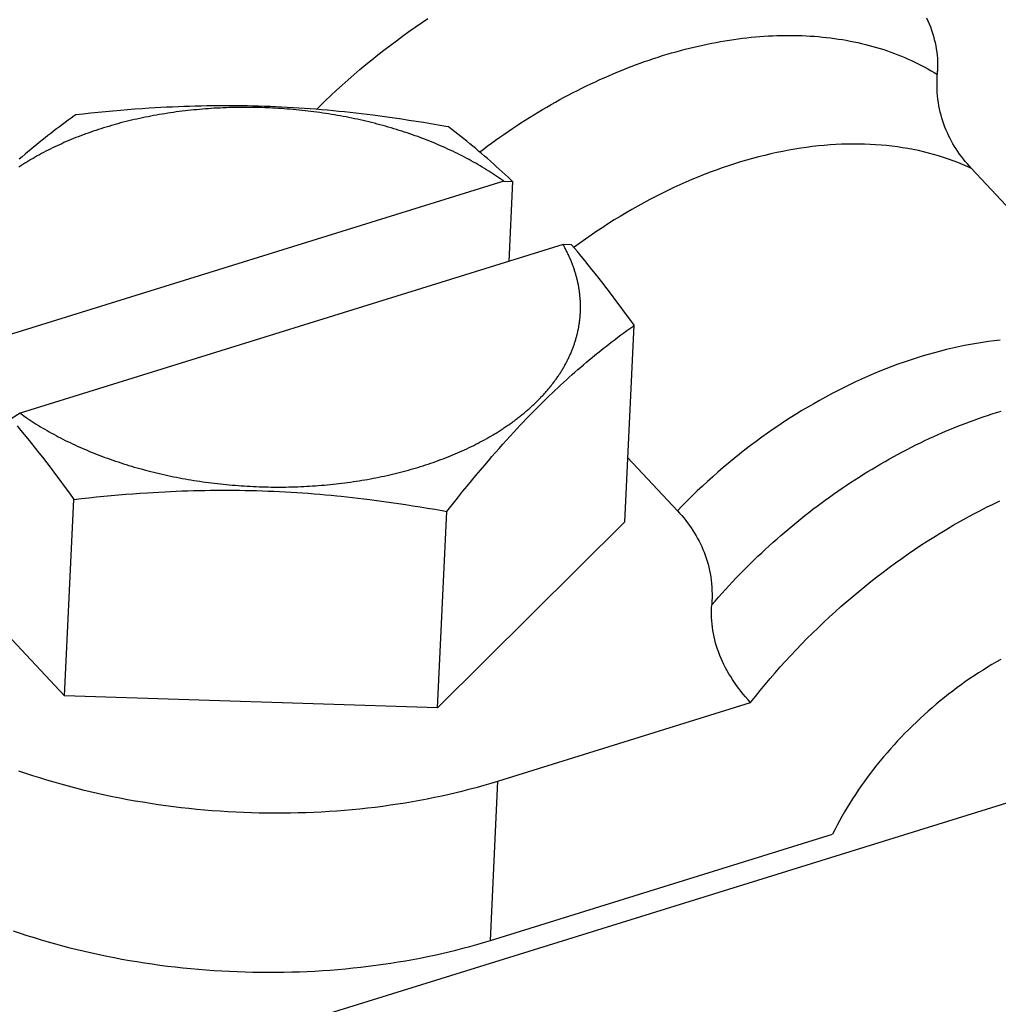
# Model space of a CAD drawing. Extents: x 0 to 594, y 0 to 420.
# Tile 126 of 157: x 516 to 518.97, y 119.16 to 122.13. Entities that reach past the tile are written whole.
import ezdxf

# ---------------------------------------------------------------- set-up
doc = ezdxf.new("R2010")
doc.units = 0
doc.header["$LTSCALE"] = 32.67
doc.layers.get('0').update_dxf_attribs({"linetype": 'CONTINUOUS'})

msp = doc.modelspace()

# ---------------------------------------------------------------- linework, layer by layer
at = {"color": 7, "linetype": 'CONTINUOUS'}
for p, q in [((516.2426, 121.8541), (516.2201, 121.8519)), ((516.2651, 121.8563), (516.2426, 121.8541)), ((516.2873, 121.8584), (516.2651, 121.8563)), ((516.3095, 121.8603), (516.2873, 121.8584)), ((516.3315, 121.8621), (516.3095, 121.8603)), ((516.3535, 121.8638), (516.3315, 121.8621)), ((516.3754, 121.8654), (516.3535, 121.8638)), ((516.3972, 121.8669), (516.3754, 121.8654)), ((516.4147, 121.8679), (516.3972, 121.8669)), ((516.4321, 121.8689), (516.4147, 121.8679)), ((516.4495, 121.8699), (516.4321, 121.8689)), ((516.4669, 121.8707), (516.4495, 121.8699)), ((516.4616, 121.8532), (516.4529, 121.8519)), ((516.4703, 121.8545), (516.4616, 121.8532)), ((516.4843, 121.8715), (516.4669, 121.8707)), ((516.4789, 121.8557), (516.4703, 121.8545)), ((516.4877, 121.8568), (516.4789, 121.8557)), ((516.5016, 121.8722), (516.4843, 121.8715)), ((516.4964, 121.8579), (516.4877, 121.8568)), ((516.5052, 121.859), (516.4964, 121.8579)), ((516.519, 121.8728), (516.5016, 121.8722)), ((516.5139, 121.86), (516.5052, 121.859)), ((516.5227, 121.8609), (516.5139, 121.86)), ((516.5364, 121.8733), (516.519, 121.8728)), ((516.5316, 121.8618), (516.5227, 121.8609)), ((516.5404, 121.8627), (516.5316, 121.8618)), ((516.5537, 121.8737), (516.5364, 121.8733)), ((516.5492, 121.8635), (516.5404, 121.8627)), ((516.5581, 121.8643), (516.5492, 121.8635)), ((516.5711, 121.874), (516.5537, 121.8737)), ((516.567, 121.865), (516.5581, 121.8643)), ((516.5759, 121.8656), (516.567, 121.865)), ((516.5885, 121.8743), (516.5711, 121.874)), ((516.5848, 121.8662), (516.5759, 121.8656)), ((516.5937, 121.8668), (516.5848, 121.8662)), ((516.6059, 121.8745), (516.5885, 121.8743)), ((516.6027, 121.8673), (516.5937, 121.8668)), ((516.6116, 121.8677), (516.6027, 121.8673)), ((516.6233, 121.8746), (516.6059, 121.8745)), ((516.6206, 121.8681), (516.6116, 121.8677)), ((516.6296, 121.8685), (516.6206, 121.8681)), ((516.6406, 121.8746), (516.6233, 121.8746)), ((516.6386, 121.8688), (516.6296, 121.8685)), ((516.6475, 121.8691), (516.6386, 121.8688)), ((516.658, 121.8745), (516.6406, 121.8746)), ((516.6565, 121.8693), (516.6475, 121.8691)), ((516.6656, 121.8694), (516.6565, 121.8693)), ((516.6754, 121.8743), (516.658, 121.8745)), ((516.6746, 121.8695), (516.6656, 121.8694)), ((516.6836, 121.8696), (516.6746, 121.8695)), ((516.6929, 121.874), (516.6754, 121.8743)), ((516.6926, 121.8696), (516.6836, 121.8696)), ((516.7016, 121.8695), (516.6926, 121.8696)), ((516.7103, 121.8737), (516.6929, 121.874)), ((516.7107, 121.8694), (516.7016, 121.8695)), ((516.7277, 121.8732), (516.7103, 121.8737)), ((516.7197, 121.8693), (516.7107, 121.8694)), ((516.7287, 121.8691), (516.7197, 121.8693)), ((516.7451, 121.8727), (516.7277, 121.8732)), ((516.7378, 121.8688), (516.7287, 121.8691)), ((516.7468, 121.8685), (516.7378, 121.8688)), ((516.7625, 121.872), (516.7451, 121.8727)), ((516.7694, 121.8675), (516.7604, 121.868)), ((516.7798, 121.8713), (516.7625, 121.872)), ((516.7784, 121.8671), (516.7694, 121.8675)), ((516.7875, 121.8665), (516.7784, 121.8671)), ((516.7972, 121.8705), (516.7798, 121.8713)), ((516.7965, 121.866), (516.7875, 121.8665)), ((516.8055, 121.8653), (516.7965, 121.866)), ((516.8146, 121.8696), (516.7972, 121.8705)), ((516.8145, 121.8647), (516.8055, 121.8653)), ((516.8235, 121.8639), (516.8145, 121.8647)), ((516.832, 121.8686), (516.8146, 121.8696)), ((516.8325, 121.8631), (516.8235, 121.8639)), ((516.8493, 121.8675), (516.832, 121.8686)), ((516.8415, 121.8623), (516.8325, 121.8631)), ((516.8505, 121.8614), (516.8415, 121.8623)), ((516.8666, 121.8664), (516.8493, 121.8675)), ((516.8595, 121.8605), (516.8505, 121.8614)), ((516.8684, 121.8595), (516.8595, 121.8605)), ((516.884, 121.8651), (516.8666, 121.8664)), ((516.8774, 121.8585), (516.8684, 121.8595)), ((516.8863, 121.8574), (516.8774, 121.8585)), ((516.9013, 121.8638), (516.884, 121.8651)), ((516.8952, 121.8563), (516.8863, 121.8574)), ((516.9041, 121.8551), (516.8952, 121.8563)), ((516.9186, 121.8623), (516.9013, 121.8638)), ((516.913, 121.8539), (516.9041, 121.8551)), ((516.9219, 121.8526), (516.913, 121.8539)), ((516.9358, 121.8608), (516.9186, 121.8623)), ((516.9531, 121.8592), (516.9358, 121.8608)), ((516.9704, 121.8575), (516.9531, 121.8592)), ((516.9876, 121.8558), (516.9704, 121.8575)), ((517.0049, 121.8539), (516.9876, 121.8558)), ((517.0221, 121.852), (517.0049, 121.8539)), ((516.143, 121.8241), (516.1341, 121.8176)), ((516.1519, 121.8307), (516.143, 121.8241)), ((516.1608, 121.8372), (516.1519, 121.8307)), ((516.1698, 121.8437), (516.1608, 121.8372)), ((516.1744, 121.8469), (516.1698, 121.8437)), ((516.1973, 121.8494), (516.1744, 121.8469)), ((516.2201, 121.8519), (516.1973, 121.8494)), ((516.3185, 121.8245), (516.3104, 121.8224)), ((516.3267, 121.8266), (516.3185, 121.8245)), ((516.3349, 121.8286), (516.3267, 121.8266)), ((516.3431, 121.8306), (516.3349, 121.8286)), ((516.3514, 121.8325), (516.3431, 121.8306)), ((516.3597, 121.8344), (516.3514, 121.8325)), ((516.368, 121.8362), (516.3597, 121.8344)), ((516.3764, 121.838), (516.368, 121.8362)), ((516.3847, 121.8397), (516.3764, 121.838)), ((516.3932, 121.8414), (516.3847, 121.8397)), ((516.4016, 121.8431), (516.3932, 121.8414)), ((516.4101, 121.8447), (516.4016, 121.8431)), ((516.4186, 121.8462), (516.4101, 121.8447)), ((516.4272, 121.8477), (516.4186, 121.8462)), ((516.4357, 121.8491), (516.4272, 121.8477)), ((516.4443, 121.8505), (516.4357, 121.8491)), ((516.4529, 121.8519), (516.4443, 121.8505)), ((516.9308, 121.8513), (516.9219, 121.8526)), ((516.9396, 121.8499), (516.9308, 121.8513)), ((516.9484, 121.8485), (516.9396, 121.8499)), ((516.9572, 121.847), (516.9484, 121.8485)), ((516.966, 121.8455), (516.9572, 121.847)), ((516.9748, 121.844), (516.966, 121.8455)), ((516.9836, 121.8423), (516.9748, 121.844)), ((516.9923, 121.8407), (516.9836, 121.8423)), ((517.001, 121.839), (516.9923, 121.8407)), ((517.0097, 121.8372), (517.001, 121.839)), ((517.0183, 121.8354), (517.0097, 121.8372)), ((517.027, 121.8336), (517.0183, 121.8354)), ((517.0394, 121.85), (517.0221, 121.852)), ((517.0356, 121.8317), (517.027, 121.8336)), ((517.0442, 121.8297), (517.0356, 121.8317)), ((517.0566, 121.8479), (517.0394, 121.85)), ((517.0527, 121.8277), (517.0442, 121.8297)), ((517.0612, 121.8257), (517.0527, 121.8277)), ((517.0739, 121.8457), (517.0566, 121.8479)), ((517.0697, 121.8236), (517.0612, 121.8257)), ((517.0782, 121.8214), (517.0697, 121.8236)), ((517.0955, 121.8429), (517.0739, 121.8457)), ((517.1172, 121.84), (517.0955, 121.8429)), ((517.1389, 121.8369), (517.1172, 121.84)), ((517.1607, 121.8337), (517.1389, 121.8369)), ((517.1826, 121.8304), (517.1607, 121.8337)), ((517.2045, 121.827), (517.1826, 121.8304)), ((517.2266, 121.8234), (517.2045, 121.827)), ((517.2488, 121.8197), (517.2266, 121.8234)), ((516.1077, 121.7977), (516.099, 121.7909)), ((516.1165, 121.8044), (516.1077, 121.7977)), ((516.1253, 121.811), (516.1165, 121.8044)), ((516.1341, 121.8176), (516.1253, 121.811)), ((516.22, 121.7948), (516.2124, 121.7921)), ((516.2276, 121.7974), (516.22, 121.7948)), ((516.2353, 121.8), (516.2276, 121.7974)), ((516.243, 121.8026), (516.2353, 121.8)), ((516.2508, 121.8051), (516.243, 121.8026)), ((516.2586, 121.8075), (516.2508, 121.8051)), ((516.2665, 121.81), (516.2586, 121.8075)), ((516.2744, 121.8123), (516.2665, 121.81)), ((516.2943, 121.818), (516.2863, 121.8158)), ((516.3023, 121.8202), (516.2943, 121.818)), ((516.3104, 121.8224), (516.3023, 121.8202)), ((517.0866, 121.8193), (517.0782, 121.8214)), ((517.0951, 121.817), (517.0866, 121.8193)), ((517.1034, 121.8148), (517.0951, 121.817)), ((517.1118, 121.8124), (517.1034, 121.8148)), ((517.1201, 121.8101), (517.1118, 121.8124)), ((517.1284, 121.8077), (517.1201, 121.8101)), ((517.1366, 121.8052), (517.1284, 121.8077)), ((517.1448, 121.8027), (517.1366, 121.8052)), ((517.153, 121.8002), (517.1448, 121.8027)), ((517.1611, 121.7976), (517.153, 121.8002)), ((517.1692, 121.795), (517.1611, 121.7976)), ((517.1773, 121.7923), (517.1692, 121.795)), ((517.2712, 121.8159), (517.2488, 121.8197)), ((517.2938, 121.8119), (517.2712, 121.8159)), ((517.3028, 121.8103), (517.2938, 121.8119)), ((517.3121, 121.8032), (517.3028, 121.8103)), ((517.3213, 121.796), (517.3121, 121.8032)), ((517.3304, 121.7889), (517.3213, 121.796)), ((516.0643, 121.7635), (516.0557, 121.7565)), ((516.073, 121.7704), (516.0643, 121.7635)), ((516.0816, 121.7773), (516.073, 121.7704)), ((516.0903, 121.7842), (516.0816, 121.7773)), ((516.099, 121.7909), (516.0903, 121.7842)), ((516.1461, 121.7661), (516.139, 121.763)), ((516.1533, 121.7691), (516.1461, 121.7661)), ((516.1605, 121.7722), (516.1533, 121.7691)), ((516.1678, 121.7751), (516.1605, 121.7722)), ((516.1751, 121.7781), (516.1678, 121.7751)), ((516.1824, 121.781), (516.1751, 121.7781)), ((516.1898, 121.7838), (516.1824, 121.781)), ((516.1973, 121.7866), (516.1898, 121.7838)), ((516.2048, 121.7894), (516.1973, 121.7866)), ((516.2124, 121.7921), (516.2048, 121.7894)), ((517.1853, 121.7896), (517.1773, 121.7923)), ((517.1933, 121.7868), (517.1853, 121.7896)), ((517.2013, 121.784), (517.1933, 121.7868)), ((517.2092, 121.7811), (517.2013, 121.784)), ((517.217, 121.7782), (517.2092, 121.7811)), ((517.2248, 121.7753), (517.217, 121.7782)), ((517.2326, 121.7723), (517.2248, 121.7753)), ((517.2404, 121.7693), (517.2326, 121.7723)), ((517.248, 121.7663), (517.2404, 121.7693)), ((517.2557, 121.7632), (517.248, 121.7663)), ((517.3396, 121.7817), (517.3304, 121.7889)), ((517.3486, 121.7744), (517.3396, 121.7817)), ((517.3577, 121.7671), (517.3486, 121.7744)), ((517.3667, 121.7598), (517.3577, 121.7671)), ((516.0298, 121.735), (516.0211, 121.7277)), ((516.0384, 121.7422), (516.0298, 121.735)), ((516.047, 121.7494), (516.0384, 121.7422)), ((516.0557, 121.7565), (516.047, 121.7494)), ((516.0841, 121.7367), (516.0775, 121.7332)), ((516.0908, 121.7401), (516.0841, 121.7367)), ((516.0975, 121.7435), (516.0908, 121.7401)), ((516.1043, 121.7468), (516.0975, 121.7435)), ((516.1111, 121.7502), (516.1043, 121.7468)), ((516.118, 121.7534), (516.1111, 121.7502)), ((516.125, 121.7566), (516.118, 121.7534)), ((516.132, 121.7598), (516.125, 121.7566)), ((516.139, 121.763), (516.132, 121.7598)), ((517.2633, 121.76), (517.2557, 121.7632)), ((517.2708, 121.7568), (517.2633, 121.76)), ((517.2783, 121.7536), (517.2708, 121.7568)), ((517.2858, 121.7503), (517.2783, 121.7536)), ((517.2932, 121.747), (517.2858, 121.7503)), ((517.3006, 121.7437), (517.2932, 121.747)), ((517.3079, 121.7403), (517.3006, 121.7437)), ((517.3152, 121.7369), (517.3079, 121.7403)), ((517.3224, 121.7334), (517.3152, 121.7369)), ((517.3756, 121.7524), (517.3667, 121.7598)), ((517.3846, 121.745), (517.3756, 121.7524)), ((517.3935, 121.7375), (517.3846, 121.745)), ((517.4025, 121.7299), (517.3935, 121.7375)), ((516.0125, 121.7203), (516.0038, 121.7128)), ((516.0211, 121.7277), (516.0125, 121.7203)), ((516.0391, 121.7116), (516.0329, 121.7079)), ((516.0454, 121.7153), (516.0391, 121.7116)), ((516.0517, 121.719), (516.0454, 121.7153)), ((516.0581, 121.7226), (516.0517, 121.719)), ((516.0645, 121.7262), (516.0581, 121.7226)), ((516.071, 121.7297), (516.0645, 121.7262)), ((516.0775, 121.7332), (516.071, 121.7297)), ((517.3295, 121.7299), (517.3224, 121.7334)), ((517.3366, 121.7264), (517.3295, 121.7299)), ((517.3437, 121.7228), (517.3366, 121.7264)), ((517.3507, 121.7192), (517.3437, 121.7228)), ((517.3576, 121.7155), (517.3507, 121.7192)), ((517.3645, 121.7119), (517.3576, 121.7155)), ((517.3714, 121.7081), (517.3645, 121.7119)), ((517.3782, 121.7044), (517.3714, 121.7081)), ((517.3849, 121.7006), (517.3782, 121.7044)), ((517.4114, 121.7222), (517.4025, 121.7299)), ((517.4203, 121.7145), (517.4114, 121.7222)), ((517.4292, 121.7067), (517.4203, 121.7145)), ((517.4381, 121.6988), (517.4292, 121.7067)), ((517.3916, 121.6967), (517.3849, 121.7006)), ((517.3982, 121.6929), (517.3916, 121.6967)), ((517.4047, 121.689), (517.3982, 121.6929)), ((517.4112, 121.685), (517.4047, 121.689)), ((517.4177, 121.6811), (517.4112, 121.685)), ((517.424, 121.677), (517.4177, 121.6811)), ((517.4304, 121.673), (517.424, 121.677)), ((517.447, 121.6909), (517.4381, 121.6988)), ((517.4559, 121.6828), (517.447, 121.6909)), ((517.4648, 121.6747), (517.4559, 121.6828)), ((517.4737, 121.6664), (517.4648, 121.6747)), ((519.4351, 121.0967), (518.8851, 121.6843)), ((517.4699, 121.646), (515.8272, 121.1358)), ((517.4366, 121.6689), (517.4304, 121.673)), ((517.4428, 121.6648), (517.4366, 121.6689)), ((517.4489, 121.6607), (517.4428, 121.6648)), ((517.455, 121.6565), (517.4489, 121.6607)), ((517.461, 121.6523), (517.455, 121.6565)), ((517.4699, 121.646), (517.4959, 121.6454)), ((517.4826, 121.6581), (517.4737, 121.6664)), ((517.4915, 121.6497), (517.4826, 121.6581)), ((517.4959, 121.6454), (517.4844, 121.4037)), ((517.4959, 121.6454), (517.4915, 121.6497)), ((517.6489, 121.4548), (516.0062, 120.9446)), ((517.6749, 121.4542), (517.6489, 121.4548)), ((517.6837, 121.4437), (517.6749, 121.4542)), ((517.6925, 121.4332), (517.6837, 121.4437)), ((517.7035, 121.4199), (517.6925, 121.4332)), ((517.7145, 121.4065), (517.7035, 121.4199)), ((517.7254, 121.393), (517.7145, 121.4065)), ((517.7364, 121.3793), (517.7254, 121.393)), ((517.7473, 121.3656), (517.7364, 121.3793)), ((517.7582, 121.3517), (517.7473, 121.3656)), ((517.7691, 121.3376), (517.7582, 121.3517)), ((517.7823, 121.3206), (517.7691, 121.3376)), ((517.7954, 121.3034), (517.7823, 121.3206)), ((517.8086, 121.2859), (517.7954, 121.3034)), ((517.8218, 121.2682), (517.8086, 121.2859)), ((517.8351, 121.2503), (517.8218, 121.2682)), ((517.8507, 121.229), (517.8351, 121.2503)), ((517.8642, 121.2105), (517.8507, 121.229)), ((517.836, 120.616), (517.8642, 121.2105)), ((517.8417, 121.1942), (517.8507, 121.2008)), ((517.8507, 121.2008), (517.8597, 121.2072)), ((517.8597, 121.2072), (517.8642, 121.2105)), ((517.7976, 121.1612), (517.8063, 121.1679)), ((517.8063, 121.1679), (517.8151, 121.1746)), ((517.8151, 121.1746), (517.8239, 121.1812)), ((517.8239, 121.1812), (517.8328, 121.1877)), ((517.8328, 121.1877), (517.8417, 121.1942)), ((517.7628, 121.134), (517.7715, 121.1409)), ((517.7715, 121.1409), (517.7802, 121.1477)), ((517.7802, 121.1477), (517.7889, 121.1545)), ((517.7889, 121.1545), (517.7976, 121.1612)), ((517.7282, 121.1058), (517.7369, 121.113)), ((517.7369, 121.113), (517.7455, 121.12)), ((517.7455, 121.12), (517.7542, 121.1271)), ((517.7542, 121.1271), (517.7628, 121.134)), ((517.6937, 121.0764), (517.7023, 121.0838)), ((517.7023, 121.0838), (517.711, 121.0912)), ((517.711, 121.0912), (517.7196, 121.0986)), ((517.7196, 121.0986), (517.7282, 121.1058)), ((517.659, 121.0456), (517.6677, 121.0534)), ((517.6677, 121.0534), (517.6764, 121.0611)), ((517.6764, 121.0611), (517.685, 121.0688)), ((517.685, 121.0688), (517.6937, 121.0764)), ((517.6242, 121.0133), (517.6329, 121.0215)), ((517.6329, 121.0215), (517.6416, 121.0296)), ((517.6416, 121.0296), (517.6503, 121.0377)), ((517.6503, 121.0377), (517.659, 121.0456)), ((517.5981, 120.9882), (517.6068, 120.9967)), ((517.6068, 120.9967), (517.6155, 121.005)), ((517.6155, 121.005), (517.6242, 121.0133)), ((517.5631, 120.9534), (517.5718, 120.9622)), ((517.5718, 120.9622), (517.5806, 120.971)), ((517.5806, 120.971), (517.5893, 120.9796)), ((517.5893, 120.9796), (517.5981, 120.9882)), ((516.0062, 120.9446), (515.9793, 120.9277)), ((516.0062, 120.9446), (516.0121, 120.9404)), ((516.0121, 120.9404), (516.018, 120.9362)), ((516.018, 120.9362), (516.0241, 120.932)), ((516.0241, 120.932), (516.0302, 120.9278)), ((517.5368, 120.9263), (517.5456, 120.9354)), ((517.5456, 120.9354), (517.5543, 120.9444)), ((517.5543, 120.9444), (517.5631, 120.9534)), ((515.9969, 120.9067), (516.0079, 120.8934)), ((516.0302, 120.9278), (516.0364, 120.9237)), ((516.0364, 120.9237), (516.0426, 120.9196)), ((516.0426, 120.9196), (516.0489, 120.9156)), ((516.0489, 120.9156), (516.0552, 120.9115)), ((516.0552, 120.9115), (516.0616, 120.9076)), ((516.0616, 120.9076), (516.0681, 120.9036)), ((516.0681, 120.9036), (516.0746, 120.8997)), ((517.5106, 120.8985), (517.5193, 120.9079)), ((517.5193, 120.9079), (517.5281, 120.9171)), ((517.5281, 120.9171), (517.5368, 120.9263)), ((516.0079, 120.8934), (516.0189, 120.88)), ((516.0189, 120.88), (516.0298, 120.8665)), ((516.0746, 120.8997), (516.0812, 120.8958)), ((516.0812, 120.8958), (516.0878, 120.8919)), ((516.0878, 120.8919), (516.0945, 120.8881)), ((516.0945, 120.8881), (516.1013, 120.8844)), ((516.1013, 120.8844), (516.1081, 120.8806)), ((516.1081, 120.8806), (516.115, 120.8769)), ((516.115, 120.8769), (516.1219, 120.8732)), ((516.1219, 120.8732), (516.1289, 120.8696)), ((517.418, 120.868), (517.4244, 120.8716)), ((517.4244, 120.8716), (517.4307, 120.8753)), ((517.4307, 120.8753), (517.437, 120.879)), ((517.437, 120.879), (517.4431, 120.8827)), ((517.4777, 120.8627), (517.4887, 120.8748)), ((517.4887, 120.8748), (517.4996, 120.8867)), ((517.4996, 120.8867), (517.5106, 120.8985)), ((516.0298, 120.8665), (516.0408, 120.8528)), ((516.0408, 120.8528), (516.0517, 120.839)), ((516.1289, 120.8696), (516.1359, 120.866)), ((516.1359, 120.866), (516.143, 120.8624)), ((516.143, 120.8624), (516.1501, 120.8589)), ((516.1501, 120.8589), (516.1573, 120.8554)), ((516.1573, 120.8554), (516.1645, 120.852)), ((516.1645, 120.852), (516.1718, 120.8486)), ((516.1718, 120.8486), (516.1792, 120.8452)), ((516.1792, 120.8452), (516.1865, 120.8419)), ((516.1865, 120.8419), (516.194, 120.8386)), ((517.358, 120.8372), (517.3649, 120.8404)), ((517.3649, 120.8404), (517.3718, 120.8438)), ((517.3718, 120.8438), (517.3785, 120.8471)), ((517.3785, 120.8471), (517.3853, 120.8505)), ((517.3853, 120.8505), (517.3919, 120.8539)), ((517.3919, 120.8539), (517.3985, 120.8574)), ((517.3985, 120.8574), (517.4051, 120.8609)), ((517.4051, 120.8609), (517.4116, 120.8644)), ((517.4116, 120.8644), (517.418, 120.868)), ((517.4558, 120.8382), (517.4668, 120.8505)), ((517.4668, 120.8505), (517.4777, 120.8627)), ((515.7451, 118.7583), (522.4199, 120.831)), ((516.0517, 120.839), (516.0626, 120.8251)), ((516.0626, 120.8251), (516.0736, 120.8111)), ((516.0736, 120.8111), (516.0867, 120.7941)), ((516.194, 120.8386), (516.2015, 120.8354)), ((516.2015, 120.8354), (516.209, 120.8322)), ((516.209, 120.8322), (516.2166, 120.829)), ((516.2166, 120.829), (516.2242, 120.8259)), ((516.2242, 120.8259), (516.2319, 120.8228)), ((516.2319, 120.8228), (516.2396, 120.8198)), ((516.2396, 120.8198), (516.2473, 120.8168)), ((516.2473, 120.8168), (516.2551, 120.8138)), ((516.2551, 120.8138), (516.263, 120.8109)), ((516.263, 120.8109), (516.2709, 120.808)), ((517.2936, 120.8096), (517.301, 120.8125)), ((517.301, 120.8125), (517.3083, 120.8155)), ((517.3083, 120.8155), (517.3156, 120.8184)), ((517.3156, 120.8184), (517.3228, 120.8215)), ((517.3228, 120.8215), (517.3299, 120.8245)), ((517.3299, 120.8245), (517.337, 120.8276)), ((517.337, 120.8276), (517.3441, 120.8308)), ((517.3441, 120.8308), (517.3511, 120.834)), ((517.3511, 120.834), (517.358, 120.8372)), ((517.4229, 120.8005), (517.4339, 120.8132)), ((517.4339, 120.8132), (517.4449, 120.8258)), ((517.4449, 120.8258), (517.4558, 120.8382)), ((516.0867, 120.7941), (516.0998, 120.7768)), ((516.2709, 120.808), (516.2788, 120.8052)), ((516.2788, 120.8052), (516.2867, 120.8024)), ((516.2867, 120.8024), (516.2947, 120.7997)), ((516.2947, 120.7997), (516.3028, 120.797)), ((516.3028, 120.797), (516.3109, 120.7943)), ((516.3109, 120.7943), (516.319, 120.7917)), ((516.319, 120.7917), (516.3271, 120.7891)), ((516.3271, 120.7891), (516.3353, 120.7866)), ((516.3353, 120.7866), (516.3436, 120.7841)), ((516.3436, 120.7841), (516.3518, 120.7817)), ((516.3518, 120.7817), (516.3601, 120.7793)), ((517.2017, 120.7783), (517.2096, 120.7807)), ((517.2096, 120.7807), (517.2175, 120.7831)), ((517.2175, 120.7831), (517.2253, 120.7855)), ((517.2253, 120.7855), (517.233, 120.788)), ((517.233, 120.788), (517.2408, 120.7906)), ((517.2408, 120.7906), (517.2485, 120.7932)), ((517.2485, 120.7932), (517.2561, 120.7958)), ((517.2561, 120.7958), (517.2637, 120.7985)), ((517.2637, 120.7985), (517.2713, 120.8012)), ((517.2713, 120.8012), (517.2788, 120.804)), ((517.2788, 120.804), (517.2862, 120.8068)), ((517.2862, 120.8068), (517.2936, 120.8096)), ((517.3987, 120.772), (517.412, 120.7876)), ((517.412, 120.7876), (517.4229, 120.8005)), ((517.995, 120.6495), (517.8452, 120.8095)), ((516.0998, 120.7768), (516.113, 120.7594)), ((516.113, 120.7594), (516.1263, 120.7417)), ((516.3601, 120.7793), (516.3685, 120.777)), ((516.3685, 120.777), (516.3768, 120.7747)), ((516.3768, 120.7747), (516.3852, 120.7724)), ((516.3852, 120.7724), (516.3936, 120.7702)), ((516.3936, 120.7702), (516.4021, 120.7681)), ((516.4021, 120.7681), (516.4106, 120.766)), ((516.4106, 120.766), (516.4191, 120.7639)), ((516.4191, 120.7639), (516.4276, 120.7619)), ((516.4276, 120.7619), (516.4362, 120.7599)), ((516.4362, 120.7599), (516.4448, 120.758)), ((516.4448, 120.758), (516.4534, 120.7561)), ((516.4534, 120.7561), (516.4621, 120.7543)), ((516.4621, 120.7543), (516.4707, 120.7525)), ((516.4707, 120.7525), (516.4794, 120.7508)), ((516.4794, 120.7508), (516.4881, 120.7491)), ((517.0829, 120.7492), (517.0913, 120.7509)), ((517.0913, 120.7509), (517.0997, 120.7526)), ((517.0997, 120.7526), (517.1081, 120.7544)), ((517.1081, 120.7544), (517.1164, 120.7562)), ((517.1164, 120.7562), (517.1247, 120.7581)), ((517.1247, 120.7581), (517.133, 120.76)), ((517.133, 120.76), (517.1412, 120.762)), ((517.1412, 120.762), (517.1494, 120.764)), ((517.1494, 120.764), (517.1575, 120.7661)), ((517.1575, 120.7661), (517.1656, 120.7682)), ((517.1656, 120.7682), (517.1737, 120.7704)), ((517.1737, 120.7704), (517.1818, 120.7726)), ((517.1818, 120.7726), (517.1898, 120.7748)), ((517.3721, 120.7402), (517.3855, 120.7562)), ((517.3855, 120.7562), (517.3987, 120.772)), ((516.1263, 120.7417), (516.1395, 120.7238)), ((516.1395, 120.7238), (516.1552, 120.7025)), ((516.4881, 120.7491), (516.4969, 120.7474)), ((516.4969, 120.7474), (516.5056, 120.7459)), ((516.5056, 120.7459), (516.5144, 120.7443)), ((516.5144, 120.7443), (516.5232, 120.7428)), ((516.5232, 120.7428), (516.532, 120.7414)), ((516.532, 120.7414), (516.5409, 120.74)), ((516.5409, 120.74), (516.5497, 120.7386)), ((516.5497, 120.7386), (516.5586, 120.7373)), ((516.5586, 120.7373), (516.5675, 120.7361)), ((516.5675, 120.7361), (516.5764, 120.7349)), ((516.5764, 120.7349), (516.5853, 120.7337)), ((516.5853, 120.7337), (516.5942, 120.7326)), ((516.5942, 120.7326), (516.6032, 120.7316)), ((516.6032, 120.7316), (516.6121, 120.7306)), ((516.6121, 120.7306), (516.6211, 120.7296)), ((516.6211, 120.7296), (516.6301, 120.7287)), ((516.6301, 120.7287), (516.6391, 120.7279)), ((516.6391, 120.7279), (516.648, 120.7271)), ((516.648, 120.7271), (516.657, 120.7263)), ((516.657, 120.7263), (516.6661, 120.7256)), ((516.6661, 120.7256), (516.6751, 120.725)), ((516.6751, 120.725), (516.6841, 120.7243)), ((516.6841, 120.7243), (516.6931, 120.7238)), ((516.6931, 120.7238), (516.7021, 120.7233)), ((516.7021, 120.7233), (516.7112, 120.7228)), ((516.7112, 120.7228), (516.7202, 120.7224)), ((516.7202, 120.7224), (516.7292, 120.7221)), ((516.7292, 120.7221), (516.7383, 120.7218)), ((516.7383, 120.7218), (516.7473, 120.7215)), ((516.7473, 120.7215), (516.7564, 120.7213)), ((516.7564, 120.7213), (516.7654, 120.7212)), ((516.7654, 120.7212), (516.7744, 120.7211)), ((516.7744, 120.7211), (516.7835, 120.721)), ((516.7835, 120.721), (516.7925, 120.721)), ((516.7925, 120.721), (516.8015, 120.7211)), ((516.8015, 120.7211), (516.8105, 120.7212)), ((516.8105, 120.7212), (516.8195, 120.7213)), ((516.8195, 120.7213), (516.8285, 120.7215)), ((516.8285, 120.7215), (516.8375, 120.7218)), ((516.8375, 120.7218), (516.8465, 120.7221)), ((516.8465, 120.7221), (516.8555, 120.7225)), ((516.8555, 120.7225), (516.8644, 120.7229)), ((516.8644, 120.7229), (516.8734, 120.7233)), ((516.8734, 120.7233), (516.8823, 120.7238)), ((516.8823, 120.7238), (516.8913, 120.7244)), ((516.8913, 120.7244), (516.9002, 120.725)), ((516.9002, 120.725), (516.9091, 120.7256)), ((516.9091, 120.7256), (516.918, 120.7263)), ((516.918, 120.7263), (516.9268, 120.7271)), ((516.9268, 120.7271), (516.9357, 120.7279)), ((516.9357, 120.7279), (516.9445, 120.7288)), ((516.9445, 120.7288), (516.9533, 120.7297)), ((516.9533, 120.7297), (516.9621, 120.7306)), ((516.9621, 120.7306), (516.9709, 120.7316)), ((516.9709, 120.7316), (516.9797, 120.7327)), ((516.9797, 120.7327), (516.9884, 120.7338)), ((516.9884, 120.7338), (516.9971, 120.7349)), ((516.9971, 120.7349), (517.0058, 120.7361)), ((517.0058, 120.7361), (517.0145, 120.7374)), ((517.0145, 120.7374), (517.0231, 120.7387)), ((517.0231, 120.7387), (517.0317, 120.7401)), ((517.0317, 120.7401), (517.0403, 120.7415)), ((517.0403, 120.7415), (517.0489, 120.7429)), ((517.0489, 120.7429), (517.0574, 120.7444)), ((517.0574, 120.7444), (517.066, 120.7459)), ((517.066, 120.7459), (517.0744, 120.7475)), ((517.0744, 120.7475), (517.0829, 120.7492)), ((517.3452, 120.7074), (517.3587, 120.7239)), ((517.3587, 120.7239), (517.3721, 120.7402)), ((516.1552, 120.7025), (516.1686, 120.6839)), ((516.2143, 120.6889), (516.2369, 120.6912)), ((516.2369, 120.6912), (516.2593, 120.6934)), ((516.2593, 120.6934), (516.2816, 120.6954)), ((516.2816, 120.6954), (516.3037, 120.6974)), ((516.3037, 120.6974), (516.3258, 120.6992)), ((516.3258, 120.6992), (516.3478, 120.7009)), ((516.3478, 120.7009), (516.3697, 120.7025)), ((516.3697, 120.7025), (516.3915, 120.7039)), ((516.3915, 120.7039), (516.4089, 120.705)), ((516.4089, 120.705), (516.4264, 120.706)), ((516.4264, 120.706), (516.4438, 120.7069)), ((516.4438, 120.7069), (516.4611, 120.7078)), ((516.4611, 120.7078), (516.4785, 120.7085)), ((516.4785, 120.7085), (516.4959, 120.7092)), ((516.4959, 120.7092), (516.5133, 120.7098)), ((516.5133, 120.7098), (516.5306, 120.7103)), ((516.5306, 120.7103), (516.548, 120.7107)), ((516.548, 120.7107), (516.5654, 120.7111)), ((516.5654, 120.7111), (516.5827, 120.7114)), ((516.5827, 120.7114), (516.6001, 120.7115)), ((516.6001, 120.7115), (516.6175, 120.7116)), ((516.6175, 120.7116), (516.6349, 120.7116)), ((516.6349, 120.7116), (516.6523, 120.7115)), ((516.6523, 120.7115), (516.6697, 120.7113)), ((516.6697, 120.7113), (516.6871, 120.7111)), ((516.6871, 120.7111), (516.7045, 120.7107)), ((516.7045, 120.7107), (516.7219, 120.7103)), ((516.7219, 120.7103), (516.7393, 120.7097)), ((516.7393, 120.7097), (516.7567, 120.7091)), ((516.7567, 120.7091), (516.7741, 120.7084)), ((516.7741, 120.7084), (516.7915, 120.7075)), ((516.7915, 120.7075), (516.8089, 120.7066)), ((516.8089, 120.7066), (516.8262, 120.7057)), ((516.8262, 120.7057), (516.8436, 120.7046)), ((516.8436, 120.7046), (516.8609, 120.7034)), ((516.8609, 120.7034), (516.8782, 120.7021)), ((516.8782, 120.7021), (516.8955, 120.7008)), ((516.8955, 120.7008), (516.9128, 120.6994)), ((516.9128, 120.6994), (516.9301, 120.6979)), ((516.9301, 120.6979), (516.9474, 120.6963)), ((516.9474, 120.6963), (516.9646, 120.6946)), ((516.9646, 120.6946), (516.9776, 120.6933)), ((516.9776, 120.6933), (516.9948, 120.6914)), ((516.9948, 120.6914), (517.0121, 120.6895)), ((517.3294, 120.6878), (517.3452, 120.7074)), ((516.1404, 120.0894), (515.579, 120.6892)), ((516.1404, 120.0894), (516.1686, 120.6839)), ((516.1686, 120.6839), (516.1916, 120.6865)), ((516.1916, 120.6865), (516.2143, 120.6889)), ((517.0121, 120.6895), (517.0293, 120.6875)), ((517.0293, 120.6875), (517.0466, 120.6855)), ((517.0466, 120.6855), (517.0639, 120.6833)), ((517.0639, 120.6833), (517.0855, 120.6805)), ((517.0855, 120.6805), (517.1071, 120.6776)), ((517.1071, 120.6776), (517.1288, 120.6746)), ((517.1288, 120.6746), (517.1506, 120.6714)), ((517.1506, 120.6714), (517.1724, 120.6681)), ((517.1724, 120.6681), (517.1944, 120.6647)), ((517.1944, 120.6647), (517.2164, 120.6612)), ((517.2971, 120.6473), (517.3133, 120.6678)), ((517.3133, 120.6678), (517.3294, 120.6878)), ((517.2164, 120.6612), (517.2386, 120.6575)), ((517.2386, 120.6575), (517.261, 120.6537)), ((517.261, 120.6537), (517.2835, 120.6497)), ((517.2689, 120.0528), (517.2971, 120.6473)), ((517.2835, 120.6497), (517.2971, 120.6473)), ((517.836, 120.616), (517.2689, 120.0528)), ((517.2689, 120.0528), (516.1404, 120.0894)), ((517.452, 119.8318), (518.2165, 120.0692)), ((517.4291, 119.3498), (517.452, 119.8318)), ((517.4291, 119.3498), (518.4639, 119.6711))]:
    msp.add_line(p, q, dxfattribs=at)
for points in [[(516.9033, 121.8636), (516.9123, 121.8726), (516.9292, 121.889), (516.9463, 121.9053), (516.9635, 121.9214), (516.9809, 121.9373), (516.9985, 121.953), (517.0162, 121.9686), (517.0341, 121.9839), (517.0522, 121.999), (517.0704, 122.0139), (517.0887, 122.0286), (517.1072, 122.0431), (517.1258, 122.0573), (517.1446, 122.0714), (517.1634, 122.0852), (517.1824, 122.0988), (517.2016, 122.1121), (517.2208, 122.1252), (517.2401, 122.1381)], [(518.7487, 122.1407), (518.7529, 122.1314), (518.7567, 122.1221), (518.7603, 122.1128), (518.7637, 122.1034), (518.7667, 122.094), (518.7695, 122.0846), (518.7721, 122.0751), (518.7743, 122.0656), (518.7763, 122.0561), (518.778, 122.0465), (518.7794, 122.037), (518.7805, 122.0274), (518.7814, 122.0177), (518.7819, 122.0081), (518.7822, 121.9984), (518.7822, 121.9888), (518.782, 121.9791)], [(517.3967, 121.7348), (517.4071, 121.7426), (517.4196, 121.7519), (517.4321, 121.7611), (517.4447, 121.7702), (517.4573, 121.7792), (517.47, 121.7881), (517.4828, 121.7969), (517.4956, 121.8055), (517.5084, 121.8141), (517.5213, 121.8225), (517.5343, 121.8308), (517.5473, 121.839), (517.5603, 121.8471), (517.5734, 121.855), (517.5865, 121.8629), (517.5997, 121.8706), (517.6129, 121.8782), (517.6261, 121.8857), (517.6394, 121.893), (517.6527, 121.9002), (517.666, 121.9073), (517.6794, 121.9143), (517.6928, 121.9212), (517.7062, 121.9279), (517.7196, 121.9345), (517.7331, 121.9409), (517.7466, 121.9473), (517.7601, 121.9535), (517.7736, 121.9595), (517.7871, 121.9655), (517.8007, 121.9713), (517.8142, 121.9769), (517.8278, 121.9825), (517.8414, 121.9879), (517.855, 121.9931), (517.8686, 121.9982), (517.8821, 122.0032), (517.8957, 122.0081), (517.9093, 122.0128), (517.9229, 122.0174), (517.9365, 122.0218), (517.9501, 122.0261), (517.9637, 122.0302), (517.9773, 122.0342), (517.9908, 122.0381), (518.0044, 122.0418), (518.0179, 122.0454), (518.0314, 122.0488), (518.0449, 122.0521), (518.0584, 122.0553), (518.0719, 122.0583), (518.0853, 122.0611), (518.0987, 122.0638), (518.1121, 122.0664), (518.1255, 122.0688), (518.1388, 122.0711), (518.1521, 122.0732), (518.1654, 122.0752), (518.1786, 122.077), (518.1919, 122.0787), (518.205, 122.0802), (518.2181, 122.0816), (518.2312, 122.0829), (518.2443, 122.0839), (518.2573, 122.0849), (518.2702, 122.0857), (518.2832, 122.0863), (518.296, 122.0868), (518.3088, 122.0872), (518.3216, 122.0874), (518.3343, 122.0874), (518.347, 122.0873), (518.3595, 122.0871), (518.3721, 122.0867), (518.3846, 122.0861), (518.397, 122.0854), (518.4093, 122.0846), (518.4216, 122.0836), (518.4338, 122.0825), (518.446, 122.0812), (518.4581, 122.0798), (518.4701, 122.0782), (518.482, 122.0764), (518.4939, 122.0746), (518.5057, 122.0725), (518.5174, 122.0704), (518.5291, 122.068), (518.5406, 122.0656), (518.5521, 122.063), (518.5635, 122.0602), (518.5748, 122.0573), (518.5861, 122.0543), (518.5972, 122.0511), (518.6083, 122.0477), (518.6192, 122.0443), (518.6301, 122.0406), (518.6409, 122.0369), (518.6516, 122.033), (518.6622, 122.0289), (518.6727, 122.0247), (518.6831, 122.0204), (518.6934, 122.0159), (518.7036, 122.0113), (518.7137, 122.0065), (518.7237, 122.0017), (518.7335, 121.9966), (518.7433, 121.9915), (518.753, 121.9862), (518.7626, 121.9807), (518.7721, 121.9751), (518.7814, 121.9694)], [(518.8851, 121.6843), (518.8786, 121.6914), (518.8722, 121.6987), (518.866, 121.706), (518.8601, 121.7134), (518.8543, 121.7209), (518.8488, 121.7285), (518.8434, 121.7361), (518.8383, 121.7439), (518.8333, 121.7518), (518.8286, 121.7597), (518.824, 121.7678), (518.8197, 121.776), (518.8156, 121.7843), (518.8116, 121.7927), (518.8079, 121.8012), (518.8044, 121.8099), (518.8011, 121.8187), (518.798, 121.8277), (518.7952, 121.8368), (518.7926, 121.846), (518.7902, 121.8554), (518.7881, 121.8649), (518.7862, 121.8746), (518.7845, 121.8845), (518.7831, 121.8945), (518.782, 121.9047), (518.7812, 121.9151), (518.7806, 121.9256), (518.7804, 121.9363), (518.7804, 121.9472), (518.7808, 121.9582), (518.782, 121.9791)], [(516.7604, 121.868), (516.7559, 121.8682), (516.7468, 121.8685)], [(516.2863, 121.8158), (516.2823, 121.8146), (516.2744, 121.8123)], [(518.8851, 121.6843), (518.8714, 121.6906), (518.8575, 121.6967), (518.8434, 121.7025), (518.8291, 121.708), (518.8146, 121.7133), (518.7999, 121.7182), (518.7851, 121.7229), (518.77, 121.7273), (518.7548, 121.7314), (518.7395, 121.7353), (518.724, 121.7388), (518.7083, 121.7421), (518.6924, 121.745), (518.6764, 121.7477), (518.6603, 121.7501), (518.644, 121.7522), (518.6276, 121.754), (518.611, 121.7555), (518.5944, 121.7568), (518.5776, 121.7577), (518.5606, 121.7583), (518.5436, 121.7587), (518.5264, 121.7587), (518.5092, 121.7585), (518.4918, 121.7579), (518.4744, 121.7571), (518.4568, 121.756), (518.4392, 121.7546), (518.4215, 121.7529), (518.4037, 121.7509), (518.3858, 121.7486), (518.3679, 121.746), (518.3498, 121.7432), (518.3318, 121.74), (518.3137, 121.7366), (518.2955, 121.7328), (518.2773, 121.7288), (518.259, 121.7245), (518.2407, 121.7199), (518.2224, 121.7151), (518.2041, 121.7099), (518.1857, 121.7045), (518.1673, 121.6988), (518.149, 121.6928), (518.1306, 121.6865), (518.1122, 121.68), (518.0938, 121.6732), (518.0754, 121.6661), (518.057, 121.6588), (518.0387, 121.6512), (518.0203, 121.6433), (518.002, 121.6352), (517.9838, 121.6268), (517.9655, 121.6181), (517.9474, 121.6092), (517.9292, 121.6), (517.9111, 121.5906), (517.8931, 121.5809), (517.8751, 121.571), (517.8572, 121.5609), (517.8394, 121.5505), (517.8217, 121.5399), (517.804, 121.529), (517.7864, 121.5179), (517.7689, 121.5066), (517.7515, 121.495), (517.7342, 121.4833), (517.717, 121.4713), (517.6999, 121.459), (517.683, 121.4466), (517.6819, 121.4458)], [(516.0329, 121.7079), (516.0298, 121.706), (516.0268, 121.7042), (516.0238, 121.7023), (516.0207, 121.7004), (516.0177, 121.6984), (516.0147, 121.6965), (516.0117, 121.6946), (516.0088, 121.6926), (516.0058, 121.6907), (516.0029, 121.6887)], [(517.4699, 121.646), (517.467, 121.6481), (517.461, 121.6523)], [(517.6857, 121.3705), (517.6849, 121.3732), (517.684, 121.3758), (517.6831, 121.3785), (517.6822, 121.3812), (517.6813, 121.3838), (517.6804, 121.3865), (517.6794, 121.3891), (517.6785, 121.3918), (517.6775, 121.3945), (517.6764, 121.3971), (517.6754, 121.3998), (517.6743, 121.4024), (517.6733, 121.405), (517.6722, 121.4077), (517.671, 121.4103), (517.6699, 121.413), (517.6687, 121.4156), (517.6676, 121.4182), (517.6664, 121.4209), (517.6651, 121.4235), (517.6639, 121.4261), (517.6626, 121.4287), (517.6613, 121.4313), (517.66, 121.434), (517.6587, 121.4366), (517.6574, 121.4392), (517.656, 121.4418), (517.6546, 121.4444), (517.6532, 121.447), (517.6518, 121.4496), (517.6503, 121.4522), (517.6489, 121.4548)], [(517.4431, 120.8827), (517.4462, 120.8846), (517.4493, 120.8864), (517.4523, 120.8883), (517.4553, 120.8902), (517.4583, 120.8922), (517.4613, 120.8941), (517.4643, 120.896), (517.4673, 120.898), (517.4702, 120.8999), (517.4732, 120.9019), (517.4761, 120.9038), (517.479, 120.9058), (517.4819, 120.9078), (517.4847, 120.9098), (517.4876, 120.9118), (517.4904, 120.9138), (517.4932, 120.9158), (517.496, 120.9178), (517.4988, 120.9199), (517.5016, 120.9219), (517.5043, 120.9239), (517.507, 120.926), (517.5098, 120.9281), (517.5125, 120.9301), (517.5151, 120.9322), (517.5178, 120.9343), (517.5204, 120.9364), (517.5231, 120.9385), (517.5257, 120.9406), (517.5283, 120.9428), (517.5309, 120.9449), (517.5334, 120.947), (517.536, 120.9492), (517.5385, 120.9513), (517.541, 120.9535), (517.5435, 120.9556), (517.546, 120.9578), (517.5484, 120.96), (517.5508, 120.9622), (517.5533, 120.9644), (517.5557, 120.9666), (517.558, 120.9688), (517.5604, 120.971), (517.5628, 120.9732), (517.5651, 120.9755), (517.5674, 120.9777), (517.5697, 120.98), (517.572, 120.9822), (517.5742, 120.9845), (517.5765, 120.9867), (517.5787, 120.989), (517.5809, 120.9913), (517.5831, 120.9936), (517.5852, 120.9959), (517.5874, 120.9982), (517.5895, 121.0005), (517.5916, 121.0028), (517.5937, 121.0051), (517.5958, 121.0075), (517.5978, 121.0098), (517.5998, 121.0121), (517.6019, 121.0145), (517.6038, 121.0168), (517.6058, 121.0192), (517.6078, 121.0215), (517.6097, 121.0239), (517.6116, 121.0263), (517.6135, 121.0287), (517.6154, 121.0311), (517.6173, 121.0334), (517.6191, 121.0358), (517.6209, 121.0383), (517.6227, 121.0407), (517.6245, 121.0431), (517.6263, 121.0455), (517.628, 121.0479), (517.6297, 121.0504), (517.6315, 121.0528), (517.6331, 121.0552), (517.6348, 121.0577), (517.6364, 121.0601), (517.6381, 121.0626), (517.6397, 121.0651), (517.6413, 121.0675), (517.6428, 121.07), (517.6444, 121.0725), (517.6459, 121.075), (517.6474, 121.0775), (517.6489, 121.08), (517.6504, 121.0825), (517.6518, 121.085), (517.6532, 121.0875), (517.6546, 121.09), (517.656, 121.0925), (517.6574, 121.095), (517.6587, 121.0975), (517.6601, 121.1001), (517.6614, 121.1026), (517.6626, 121.1051), (517.6639, 121.1077), (517.6652, 121.1102), (517.6664, 121.1128), (517.6676, 121.1153), (517.6688, 121.1179), (517.6699, 121.1205), (517.6711, 121.123), (517.6722, 121.1256), (517.6733, 121.1282), (517.6744, 121.1307), (517.6754, 121.1333), (517.6765, 121.1359), (517.6775, 121.1385), (517.6785, 121.1411), (517.6795, 121.1437), (517.6804, 121.1463), (517.6814, 121.1489), (517.6823, 121.1515), (517.6832, 121.1541), (517.684, 121.1567), (517.6849, 121.1593), (517.6857, 121.1619), (517.6865, 121.1646), (517.6873, 121.1672), (517.6881, 121.1698), (517.6888, 121.1724), (517.6896, 121.1751), (517.6903, 121.1777), (517.691, 121.1803), (517.6916, 121.183), (517.6923, 121.1856), (517.6929, 121.1883), (517.6935, 121.1909), (517.6941, 121.1936), (517.6946, 121.1962), (517.6952, 121.1989), (517.6957, 121.2015), (517.6962, 121.2042), (517.6967, 121.2068), (517.6971, 121.2095), (517.6975, 121.2122), (517.698, 121.2148), (517.6984, 121.2175), (517.6987, 121.2202), (517.6991, 121.2228), (517.6994, 121.2255), (517.6997, 121.2282), (517.7, 121.2309), (517.7003, 121.2335), (517.7005, 121.2362), (517.7007, 121.2389), (517.7009, 121.2416), (517.7011, 121.2442), (517.7013, 121.2469), (517.7014, 121.2496), (517.7015, 121.2523), (517.7016, 121.255), (517.7017, 121.2577), (517.7017, 121.2604), (517.7018, 121.263), (517.7018, 121.2657), (517.7018, 121.2684), (517.7017, 121.2711), (517.7017, 121.2738), (517.7016, 121.2765), (517.7015, 121.2792), (517.7014, 121.2819), (517.7013, 121.2846), (517.7011, 121.2873), (517.7009, 121.29), (517.7007, 121.2926), (517.7005, 121.2953), (517.7002, 121.298), (517.7, 121.3007), (517.6997, 121.3034), (517.6994, 121.3061), (517.6991, 121.3088), (517.6987, 121.3115), (517.6983, 121.3142), (517.698, 121.3169), (517.6975, 121.3196), (517.6971, 121.3222), (517.6967, 121.3249), (517.6962, 121.3276), (517.6957, 121.3303), (517.6952, 121.333), (517.6946, 121.3357), (517.6941, 121.3384), (517.6935, 121.3411), (517.6929, 121.3437), (517.6923, 121.3464), (517.6916, 121.3491), (517.6909, 121.3518), (517.6903, 121.3545), (517.6896, 121.3571), (517.6888, 121.3598), (517.6881, 121.3625), (517.6873, 121.3652), (517.6865, 121.3678), (517.6857, 121.3705)], [(518.9714, 121.1653), (518.9536, 121.1633), (518.9357, 121.161), (518.9178, 121.1584), (518.8998, 121.1556), (518.8817, 121.1524), (518.8636, 121.149), (518.8454, 121.1452), (518.8272, 121.1412), (518.809, 121.1369), (518.7907, 121.1323), (518.7724, 121.1275), (518.754, 121.1223), (518.7357, 121.1169), (518.7173, 121.1112), (518.6989, 121.1052), (518.6805, 121.0989), (518.6621, 121.0924), (518.6437, 121.0856), (518.6253, 121.0785), (518.607, 121.0712), (518.5886, 121.0636), (518.5703, 121.0557), (518.552, 121.0476), (518.5337, 121.0392), (518.5155, 121.0305), (518.4973, 121.0216), (518.4792, 121.0124), (518.4611, 121.003), (518.443, 120.9934), (518.4251, 120.9834), (518.4072, 120.9733), (518.3894, 120.9629), (518.3716, 120.9523), (518.3539, 120.9414), (518.3364, 120.9303), (518.3189, 120.919), (518.3015, 120.9074), (518.2842, 120.8957), (518.267, 120.8837), (518.2499, 120.8715), (518.2329, 120.859), (518.2161, 120.8464), (518.1993, 120.8336), (518.1827, 120.8205), (518.1663, 120.8073), (518.1499, 120.7938), (518.1337, 120.7802), (518.1177, 120.7664), (518.1018, 120.7524), (518.086, 120.7382), (518.0704, 120.7238), (518.055, 120.7093), (518.0397, 120.6946), (518.0246, 120.6797), (518.0097, 120.6647), (517.995, 120.6495)], [(518.0987, 120.3643), (518.1089, 120.3761), (518.1192, 120.3878), (518.1296, 120.3994), (518.14, 120.411), (518.1506, 120.4225), (518.1613, 120.4339), (518.1721, 120.4452), (518.1829, 120.4565), (518.1939, 120.4677), (518.2049, 120.4788), (518.2161, 120.4898), (518.2273, 120.5007), (518.2386, 120.5116), (518.25, 120.5223), (518.2614, 120.533), (518.273, 120.5436), (518.2846, 120.5541), (518.2963, 120.5645), (518.3081, 120.5748), (518.32, 120.585), (518.3319, 120.5951), (518.3439, 120.6052), (518.356, 120.6151), (518.3681, 120.6249), (518.3803, 120.6347), (518.3926, 120.6443), (518.405, 120.6538), (518.4174, 120.6632), (518.4298, 120.6725), (518.4424, 120.6817), (518.4549, 120.6908), (518.4676, 120.6998), (518.4803, 120.7087), (518.493, 120.7175), (518.5058, 120.7261), (518.5187, 120.7347), (518.5316, 120.7431), (518.5446, 120.7514), (518.5576, 120.7596), (518.5706, 120.7677), (518.5837, 120.7756), (518.5968, 120.7835), (518.61, 120.7912), (518.6232, 120.7988), (518.6364, 120.8062), (518.6497, 120.8136), (518.663, 120.8208), (518.6763, 120.8279), (518.6897, 120.8349), (518.703, 120.8417), (518.7165, 120.8485), (518.7299, 120.8551), (518.7434, 120.8615), (518.7568, 120.8678), (518.7703, 120.874), (518.7839, 120.8801), (518.7974, 120.886), (518.8109, 120.8918), (518.8245, 120.8975), (518.8381, 120.903), (518.8516, 120.9084), (518.8652, 120.9137), (518.8788, 120.9188), (518.8924, 120.9238), (518.906, 120.9287), (518.9196, 120.9334), (518.9332, 120.9379), (518.9468, 120.9424), (518.9604, 120.9467), (518.974, 120.9508)], [(517.1898, 120.7748), (517.1938, 120.776), (517.2017, 120.7783)], [(518.2165, 120.0692), (518.2309, 120.0875), (518.2456, 120.1057), (518.2604, 120.1237), (518.2755, 120.1416), (518.2908, 120.1593), (518.3063, 120.1769), (518.322, 120.1944), (518.338, 120.2117), (518.3541, 120.2288), (518.3704, 120.2458), (518.3869, 120.2626), (518.4036, 120.2792), (518.4205, 120.2957), (518.4376, 120.312), (518.4548, 120.3281), (518.4722, 120.344), (518.4898, 120.3597), (518.5075, 120.3752), (518.5254, 120.3905), (518.5435, 120.4056), (518.5617, 120.4205), (518.58, 120.4352), (518.5985, 120.4497), (518.6171, 120.464), (518.6358, 120.478), (518.6547, 120.4918), (518.6737, 120.5054), (518.6928, 120.5188), (518.7121, 120.5319), (518.7314, 120.5448), (518.7508, 120.5574), (518.7704, 120.5698), (518.79, 120.5819), (518.8097, 120.5938), (518.8295, 120.6055), (518.8494, 120.6169), (518.8694, 120.628), (518.8894, 120.6389), (518.9095, 120.6495), (518.9296, 120.6598), (518.9498, 120.6698), (518.9701, 120.6796)], [(517.995, 120.6495), (518.0016, 120.6423), (518.0079, 120.635), (518.0141, 120.6277), (518.02, 120.6203), (518.0258, 120.6128), (518.0314, 120.6052), (518.0367, 120.5976), (518.0418, 120.5898), (518.0468, 120.5819), (518.0515, 120.574), (518.0561, 120.5659), (518.0604, 120.5577), (518.0646, 120.5494), (518.0685, 120.541), (518.0722, 120.5325), (518.0757, 120.5238), (518.079, 120.515), (518.0821, 120.506), (518.0849, 120.497), (518.0875, 120.4877), (518.0899, 120.4783), (518.0921, 120.4688), (518.094, 120.4591), (518.0956, 120.4492), (518.097, 120.4392), (518.0981, 120.429), (518.0989, 120.4186), (518.0995, 120.4081), (518.0997, 120.3974), (518.0997, 120.3865), (518.0994, 120.3755), (518.0987, 120.3643)], [(518.2165, 120.0692), (518.2088, 120.0776), (518.2013, 120.0861), (518.1941, 120.0947), (518.1872, 120.1033), (518.1804, 120.112), (518.174, 120.1208), (518.1677, 120.1296), (518.1618, 120.1385), (518.1561, 120.1475), (518.1506, 120.1565), (518.1454, 120.1655), (518.1405, 120.1747), (518.1358, 120.1838), (518.1314, 120.193), (518.1273, 120.2023), (518.1234, 120.2116), (518.1198, 120.2209), (518.1164, 120.2303), (518.1134, 120.2397), (518.1106, 120.2491), (518.1081, 120.2586), (518.1058, 120.2681), (518.1038, 120.2776), (518.1022, 120.2872), (518.1007, 120.2968), (518.0996, 120.3064), (518.0987, 120.316), (518.0982, 120.3256), (518.0979, 120.3353), (518.0979, 120.3449), (518.0981, 120.3546), (518.0987, 120.3643)], [(518.9736, 120.1996), (518.96, 120.1919), (518.9465, 120.184), (518.933, 120.1759), (518.9196, 120.1675), (518.9062, 120.159), (518.893, 120.1503), (518.8798, 120.1415), (518.8667, 120.1324), (518.8537, 120.1231), (518.8408, 120.1137), (518.828, 120.1041), (518.8153, 120.0943), (518.8027, 120.0844), (518.7902, 120.0743), (518.7778, 120.064), (518.7655, 120.0536), (518.7534, 120.043), (518.7414, 120.0322), (518.7295, 120.0213), (518.7178, 120.0103), (518.7062, 119.9991), (518.6947, 119.9878), (518.6834, 119.9764), (518.6722, 119.9648), (518.6612, 119.9531), (518.6503, 119.9412), (518.6396, 119.9293), (518.6291, 119.9172), (518.6187, 119.905), (518.6085, 119.8927), (518.5985, 119.8803), (518.5886, 119.8678), (518.5789, 119.8552), (518.5694, 119.8426), (518.5601, 119.8298), (518.551, 119.8169), (518.5421, 119.804), (518.5334, 119.791), (518.5248, 119.7779), (518.5165, 119.7647), (518.5083, 119.7515), (518.5004, 119.7382), (518.4927, 119.7249), (518.4852, 119.7115), (518.4779, 119.6981), (518.4708, 119.6846), (518.4639, 119.6711)], [(516.0013, 119.863), (516.0223, 119.8558), (516.0434, 119.8488), (516.0647, 119.8421), (516.0862, 119.8355), (516.1078, 119.8291), (516.1296, 119.8229), (516.1515, 119.8169), (516.1736, 119.8111), (516.1957, 119.8055), (516.218, 119.8002), (516.2405, 119.795), (516.263, 119.79), (516.2857, 119.7853), (516.3084, 119.7807), (516.3313, 119.7764), (516.3543, 119.7723), (516.3773, 119.7684), (516.4004, 119.7647), (516.4236, 119.7612), (516.4469, 119.7579), (516.4703, 119.7549), (516.4936, 119.7521), (516.5171, 119.7495), (516.5406, 119.7471), (516.5641, 119.7449), (516.5877, 119.7429), (516.6113, 119.7412), (516.6349, 119.7397), (516.6586, 119.7384), (516.6822, 119.7374), (516.7059, 119.7365), (516.7296, 119.7359), (516.7532, 119.7355), (516.7769, 119.7353), (516.8005, 119.7354), (516.8241, 119.7356), (516.8477, 119.7361), (516.8712, 119.7369), (516.8947, 119.7378), (516.9182, 119.7389), (516.9415, 119.7403), (516.9649, 119.7419), (516.9882, 119.7438), (517.0114, 119.7458), (517.0345, 119.7481), (517.0575, 119.7505), (517.0805, 119.7532), (517.1034, 119.7562), (517.1261, 119.7593), (517.1488, 119.7627), (517.1714, 119.7662), (517.1938, 119.77), (517.2161, 119.774), (517.2383, 119.7782), (517.2603, 119.7827), (517.2823, 119.7873), (517.304, 119.7921), (517.3257, 119.7972), (517.3471, 119.8024), (517.3684, 119.8079), (517.3896, 119.8136), (517.4106, 119.8194), (517.4314, 119.8255), (517.452, 119.8318)], [(515.9851, 119.3786), (516.006, 119.3716), (516.0271, 119.3647), (516.0484, 119.358), (516.0698, 119.3515), (516.0913, 119.3452), (516.113, 119.3391), (516.1349, 119.3332), (516.1568, 119.3275), (516.179, 119.322), (516.2012, 119.3167), (516.2235, 119.3116), (516.246, 119.3067), (516.2686, 119.3021), (516.2912, 119.2976), (516.314, 119.2933), (516.3369, 119.2893), (516.3598, 119.2854), (516.3829, 119.2818), (516.406, 119.2784), (516.4291, 119.2752), (516.4524, 119.2722), (516.4757, 119.2695), (516.499, 119.2669), (516.5224, 119.2646), (516.5458, 119.2625), (516.5693, 119.2606), (516.5928, 119.2589), (516.6163, 119.2574), (516.6398, 119.2562), (516.6633, 119.2552), (516.6869, 119.2544), (516.7104, 119.2538), (516.734, 119.2534), (516.7575, 119.2533), (516.781, 119.2534), (516.8045, 119.2537), (516.8279, 119.2542), (516.8514, 119.2549), (516.8747, 119.2559), (516.8981, 119.2571), (516.9213, 119.2585), (516.9445, 119.2601), (516.9677, 119.2619), (516.9908, 119.264), (517.0138, 119.2663), (517.0367, 119.2687), (517.0595, 119.2715), (517.0823, 119.2744), (517.1049, 119.2775), (517.1275, 119.2809), (517.1499, 119.2844), (517.1722, 119.2882), (517.1944, 119.2922), (517.2165, 119.2964), (517.2384, 119.3008), (517.2602, 119.3054), (517.2819, 119.3103), (517.3034, 119.3153), (517.3248, 119.3205), (517.346, 119.326), (517.367, 119.3316), (517.3879, 119.3375), (517.4086, 119.3435), (517.4291, 119.3498)]]:
    msp.add_lwpolyline(points, dxfattribs=at)

doc.saveas('drawing.dxf')
